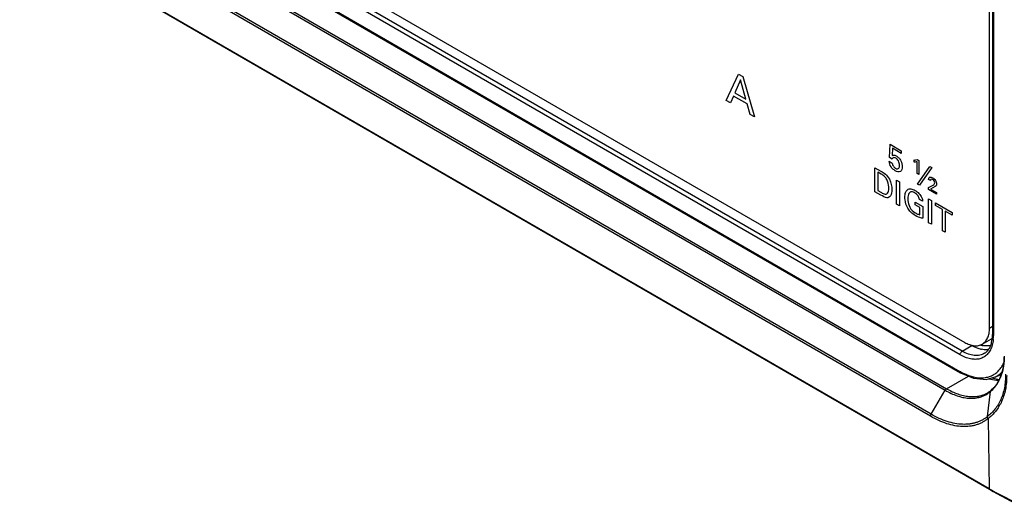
# Model space of a CAD drawing. Header units: inches. Extents: x 0 to 34, y 0 to 22.
# Tile 118 of 136: x 26.6 to 27.8, y 12.9 to 13.5. Entities that reach past the tile are written whole.
import ezdxf

# ---------------------------------------------------------------- set-up
doc = ezdxf.new("R2010")
doc.units = ezdxf.units.IN
doc.header["$LTSCALE"] = 1.87
doc.header["$MEASUREMENT"] = 0
doc.layers.get('0').update_dxf_attribs({"linetype": 'CONTINUOUS'})

msp = doc.modelspace()

# ---------------------------------------------------------------- linework, layer by layer
at = {"color": 7, "linetype": 'CONTINUOUS'}
for p, q in [((27.81963, 13.1014), (27.81963, 14.73026)), ((27.82357, 14.72215), (27.82357, 13.09329)), ((27.82467, 14.72062), (27.82467, 13.09176)), ((25.59071, 14.35161), (27.78781, 13.08303)), ((25.55077, 14.33401), (27.7817, 13.04589)), ((27.78198, 13.06712), (25.57113, 14.34364)), ((27.78459, 13.07169), (25.57724, 14.34618)), ((25.54959, 14.33342), (27.78248, 13.04418)), ((25.51815, 14.31762), (27.76264, 13.02168)), ((25.52098, 14.31905), (27.76452, 13.02366)), ((27.74414, 12.9883), (25.47733, 14.29713)), ((27.74491, 12.99097), (25.48022, 14.29857)), ((25.4312, 14.27396), (27.81946, 12.89501)), ((25.43165, 14.27418), (27.81914, 12.89568)), ((27.81963, 13.1014), (27.82357, 13.10368)), ((27.81032, 13.08081), (27.82198, 13.08754)), ((27.82239, 13.08292), (27.82319, 13.08718)), ((27.78459, 13.07169), (27.79688, 13.07903)), ((27.79688, 13.07903), (27.79581, 13.07964)), ((27.76452, 13.02366), (27.79262, 13.03989)), ((27.78248, 13.04418), (27.7993, 13.03706)), ((27.7993, 13.03706), (27.81533, 13.03557)), ((27.81533, 13.03557), (27.8269, 13.03871)), ((27.82669, 13.03861), (27.83502, 13.04248)), ((27.74491, 12.99097), (27.76264, 13.02168)), ((27.81692, 12.98803), (27.82099, 13.02016)), ((27.81777, 12.98545), (27.81758, 12.98531)), ((27.81777, 12.98545), (27.81914, 12.89568)), ((27.81914, 12.89568), (27.81965, 12.89538)), ((27.81914, 12.89568), (27.81946, 12.89501)), ((27.81946, 12.89501), (27.82449, 12.89215)), ((27.82449, 12.89215), (27.85196, 12.87685))]:
    msp.add_line(p, q, dxfattribs=at)
at = {"color": 40, "linetype": 'CONTINUOUS'}
for p, q in [((27.48199, 13.39297), (27.49767, 13.42692)), ((27.49767, 13.42692), (27.50319, 13.42374)), ((27.5002, 13.41957), (27.49298, 13.40265)), ((27.50706, 13.39452), (27.5002, 13.41957)), ((27.50319, 13.42374), (27.51825, 13.37203)), ((27.49298, 13.40265), (27.50706, 13.39452)), ((27.4873, 13.3899), (27.48199, 13.39297)), ((27.49132, 13.39878), (27.4873, 13.3899)), ((27.50861, 13.3888), (27.49132, 13.39878)), ((27.51263, 13.37528), (27.50861, 13.3888)), ((27.51825, 13.37203), (27.51263, 13.37528)), ((27.69138, 13.31986), (27.69205, 13.33701)), ((27.69205, 13.33701), (27.70638, 13.32873)), ((27.69521, 13.33173), (27.69474, 13.32247)), ((27.70638, 13.32528), (27.69521, 13.33173)), ((27.70638, 13.32873), (27.70638, 13.32528)), ((27.69105, 13.31511), (27.69488, 13.3129)), ((27.69474, 13.31792), (27.69138, 13.31986)), ((27.7228, 13.31419), (27.7228, 13.31678)), ((27.72667, 13.29965), (27.72667, 13.31455)), ((27.72685, 13.31721), (27.72895, 13.316)), ((27.72895, 13.316), (27.72895, 13.29833)), ((27.67273, 13.30692), (27.68043, 13.30247)), ((27.67273, 13.27618), (27.67273, 13.30692)), ((27.68084, 13.2987), (27.67642, 13.30125)), ((27.67642, 13.30125), (27.67642, 13.27754)), ((27.72895, 13.29833), (27.72667, 13.29965)), ((27.72729, 13.28601), (27.74315, 13.30848)), ((27.74551, 13.30712), (27.72969, 13.28463)), ((27.74315, 13.30848), (27.74551, 13.30712)), ((27.70043, 13.29092), (27.70411, 13.2888)), ((27.70043, 13.26019), (27.70043, 13.29092)), ((27.70411, 13.2888), (27.70411, 13.25806)), ((27.72969, 13.28463), (27.72729, 13.28601)), ((27.74399, 13.29041), (27.74148, 13.29186)), ((27.68021, 13.27186), (27.67273, 13.27618)), ((27.67642, 13.27754), (27.68003, 13.27546)), ((27.74126, 13.28148), (27.74558, 13.2835)), ((27.74126, 13.27913), (27.74126, 13.28148)), ((27.75181, 13.27305), (27.74126, 13.27913)), ((27.74679, 13.28092), (27.74392, 13.2796)), ((27.74392, 13.2796), (27.75181, 13.27505)), ((27.74993, 13.2826), (27.74679, 13.28092)), ((27.75181, 13.27505), (27.75181, 13.27305)), ((27.70411, 13.25806), (27.70043, 13.26019)), ((27.72415, 13.26284), (27.73392, 13.25719)), ((27.72415, 13.2593), (27.72415, 13.26284)), ((27.73381, 13.26398), (27.7298, 13.2663)), ((27.74152, 13.2672), (27.74521, 13.26507)), ((27.74152, 13.23646), (27.74152, 13.2672)), ((27.74521, 13.26507), (27.74521, 13.23433)), ((27.7504, 13.26207), (27.77189, 13.24966)), ((27.7504, 13.25845), (27.7504, 13.26207)), ((27.73023, 13.25579), (27.72415, 13.2593)), ((27.73023, 13.24668), (27.73023, 13.25579)), ((27.73392, 13.25719), (27.73392, 13.24204)), ((27.75932, 13.2533), (27.7504, 13.25845)), ((27.75932, 13.22619), (27.75932, 13.2533)), ((27.77189, 13.24604), (27.76297, 13.25119)), ((27.76297, 13.25119), (27.76297, 13.22408)), ((27.77189, 13.24966), (27.77189, 13.24604)), ((27.74521, 13.23433), (27.74152, 13.23646)), ((27.76297, 13.22408), (27.75932, 13.22619))]:
    msp.add_line(p, q, dxfattribs=at)
at = {"color": 7, "linetype": 'CONTINUOUS'}
for points in [[(27.83862, 13.06554), (27.8384, 13.05943), (27.83757, 13.05247), (27.83614, 13.0459), (27.83413, 13.0398)], [(27.83413, 13.0398), (27.83158, 13.03423), (27.82854, 13.02926), (27.82507, 13.02495), (27.8219, 13.0219)], [(27.83204, 13.03524), (27.83033, 13.03538), (27.82425, 13.03667), (27.82203, 13.03739)]]:
    msp.add_lwpolyline(points, dxfattribs=at)
for centre, radius, start, end in [((27.81446, 13.10056), 0.01504, 300.00595, 304.75036), ((27.78064, 13.09272), 0.04291, 352.57847, 353.69838), ((27.77718, 13.09309), 0.04639, 353.72318, 358.41224), ((27.77228, 13.09329), 0.05129, 358.34001, 0.00622), ((27.77429, 13.09156), 0.05037, 354.73082, 357.07606), ((27.77032, 13.09175), 0.05435, 357.09165, 0.0089), ((27.81559, 13.10576), 0.03223, 256.28726, 258.53084), ((27.8174, 13.1104), 0.03199, 254.1139, 256.35986), ((27.81694, 13.1085), 0.03004, 256.36078, 258.55523), ((27.80025, 13.08689), 0.02231, 326.99878, 332.39644), ((27.76165, 13.06473), 0.07694, 351.09762, 355.76858), ((27.75445, 13.06533), 0.08416, 355.72233, 359.28191), ((27.82117, 13.11426), 0.07894, 240.00387, 241.0628), ((27.76509, 13.06422), 0.07346, 350.74026, 351.07795), ((27.80938, 13.06954), 0.0319, 279.00906, 284.40214), ((27.80066, 13.04677), 0.0327, 300.01401, 306.98671), ((27.80024, 13.04734), 0.03341, 306.98848, 310.41299), ((27.79641, 13.04925), 0.03809, 310.20668, 312.96159), ((27.79774, 13.04746), 0.03586, 303.68072, 310.43616), ((27.78652, 13.03048), 0.05221, 305.6097, 305.89517), ((28.00779, 13.22242), 0.37729, 240.08819, 240.95663), ((28.00965, 13.22454), 0.38048, 240.87895, 242.71955), ((28.01132, 13.22884), 0.38462, 240.96257, 245.42634), ((28.01284, 13.23071), 0.38743, 242.71896, 245.33495)]:
    msp.add_arc(centre, radius, start, end, dxfattribs=at)
at = {"color": 40, "linetype": 'CONTINUOUS'}
for points, knots in [([(27.69864, 13.30306), (27.6968, 13.30413), (27.69281, 13.30751), (27.69112, 13.31296), (27.69105, 13.31511)], [0, 0, 0, 0, 0.503309, 1, 1, 1, 1]), ([(27.69474, 13.32247), (27.69529, 13.3228), (27.69684, 13.32342), (27.69891, 13.32279), (27.70012, 13.32209)], [0, 0, 0, 0, 0.3948933, 1, 1, 1, 1]), ([(27.69592, 13.31971), (27.69574, 13.3196), (27.6952, 13.31919), (27.6949, 13.31845), (27.69474, 13.31792)], [0, 0, 0, 0, 0.3071051, 1, 1, 1, 1]), ([(27.69488, 13.3129), (27.69491, 13.31168), (27.69599, 13.30862), (27.69815, 13.30684), (27.69912, 13.30628)], [0, 0, 0, 0, 0.5154631, 1, 1, 1, 1]), ([(27.69934, 13.31926), (27.69899, 13.31946), (27.69775, 13.32005), (27.69655, 13.32007), (27.69592, 13.31971)], [0, 0, 0, 0, 0.2827271, 1, 1, 1, 1]), ([(27.70417, 13.31012), (27.70417, 13.31176), (27.70354, 13.31559), (27.70061, 13.31852), (27.69934, 13.31926)], [0, 0, 0, 0, 0.5276041, 1, 1, 1, 1]), ([(27.70012, 13.32209), (27.70126, 13.32143), (27.70346, 13.3197), (27.70687, 13.31463), (27.70775, 13.31034), (27.70775, 13.30798)], [0, 0, 0, 0, 0.2719065, 0.5120223, 1, 1, 1, 1]), ([(27.7228, 13.31678), (27.72312, 13.31677), (27.72454, 13.31671), (27.72588, 13.31691), (27.72685, 13.31721)], [0, 0, 0, 0, 0.2239971, 1, 1, 1, 1]), ([(27.72667, 13.31455), (27.72626, 13.31443), (27.72503, 13.31415), (27.72371, 13.3141), (27.7228, 13.31419)], [0, 0, 0, 0, 0.3403956, 1, 1, 1, 1]), ([(27.68043, 13.30247), (27.6823, 13.30139), (27.6862, 13.2992), (27.68988, 13.29476), (27.69116, 13.29227)], [0, 0, 0, 0, 0.4853956, 1, 1, 1, 1]), ([(27.68792, 13.29193), (27.68714, 13.29338), (27.68482, 13.29633), (27.68222, 13.2979), (27.68084, 13.2987)], [0, 0, 0, 0, 0.4577722, 1, 1, 1, 1]), ([(27.70775, 13.30798), (27.70775, 13.30538), (27.70602, 13.30065), (27.70101, 13.30169), (27.69864, 13.30306)], [0, 0, 0, 0, 0.4872775, 1, 1, 1, 1]), ([(27.69912, 13.30628), (27.70004, 13.30575), (27.70179, 13.30515), (27.70379, 13.30659), (27.70417, 13.30872), (27.70417, 13.31012)], [0, 0, 0, 0, 0.3190834, 0.5772357, 1, 1, 1, 1]), ([(27.6905, 13.28086), (27.6905, 13.28137), (27.69038, 13.28478), (27.68958, 13.28886), (27.68792, 13.29193)], [0, 0, 0, 0, 0.1519842, 1, 1, 1, 1]), ([(27.74148, 13.29186), (27.74152, 13.29278), (27.74186, 13.29433), (27.74376, 13.29532), (27.74555, 13.29467), (27.74661, 13.29406)], [0, 0, 0, 0, 0.3244377, 0.5799404, 1, 1, 1, 1]), ([(27.74668, 13.29192), (27.74583, 13.29242), (27.74421, 13.29259), (27.74403, 13.29099), (27.74399, 13.29041)], [0, 0, 0, 0, 0.621521, 1, 1, 1, 1]), ([(27.74558, 13.2835), (27.74625, 13.28381), (27.74782, 13.2846), (27.74938, 13.286), (27.74938, 13.28752)], [0, 0, 0, 0, 0.4068058, 1, 1, 1, 1]), ([(27.74661, 13.29406), (27.74789, 13.29332), (27.75063, 13.29113), (27.75177, 13.28737), (27.75177, 13.28597)], [0, 0, 0, 0, 0.5134165, 1, 1, 1, 1]), ([(27.74938, 13.28752), (27.74938, 13.28828), (27.74884, 13.29027), (27.74737, 13.29153), (27.74668, 13.29192)], [0, 0, 0, 0, 0.4917935, 1, 1, 1, 1]), ([(27.75177, 13.28597), (27.75177, 13.28569), (27.7517, 13.28405), (27.7507, 13.28321), (27.74993, 13.2826)], [0, 0, 0, 0, 0.1683311, 1, 1, 1, 1]), ([(27.68003, 13.27546), (27.68067, 13.27509), (27.68303, 13.27377), (27.6856, 13.27273), (27.687, 13.27314)], [0, 0, 0, 0, 0.2671106, 1, 1, 1, 1]), ([(27.687, 13.27314), (27.68846, 13.27356), (27.69023, 13.27591), (27.6905, 13.27937), (27.6905, 13.28086)], [0, 0, 0, 0, 0.5864083, 1, 1, 1, 1]), ([(27.69444, 13.27876), (27.69444, 13.27725), (27.69408, 13.27287), (27.69212, 13.26944), (27.69002, 13.26871)], [0, 0, 0, 0, 0.3269338, 1, 1, 1, 1]), ([(27.71107, 13.2689), (27.71107, 13.27119), (27.71173, 13.2762), (27.71456, 13.27938), (27.71678, 13.27982)], [0, 0, 0, 0, 0.4269762, 1, 1, 1, 1]), ([(27.71778, 13.27546), (27.71722, 13.27506), (27.71548, 13.27311), (27.71494, 13.26977), (27.71494, 13.26722)], [0, 0, 0, 0, 0.2749726, 1, 1, 1, 1]), ([(27.71678, 13.27982), (27.71742, 13.27995), (27.71976, 13.2799), (27.72239, 13.27875), (27.72419, 13.27771)], [0, 0, 0, 0, 0.3005238, 1, 1, 1, 1]), ([(27.72378, 13.27458), (27.72318, 13.27493), (27.72103, 13.27604), (27.71882, 13.27621), (27.71778, 13.27546)], [0, 0, 0, 0, 0.2766082, 1, 1, 1, 1]), ([(27.7298, 13.2663), (27.7296, 13.26774), (27.72809, 13.27155), (27.72524, 13.27374), (27.72378, 13.27458)], [0, 0, 0, 0, 0.4459045, 1, 1, 1, 1]), ([(27.72419, 13.27771), (27.72545, 13.27698), (27.72832, 13.27506), (27.73093, 13.27184), (27.73204, 13.2699)], [0, 0, 0, 0, 0.4443611, 1, 1, 1, 1]), ([(27.69002, 13.26871), (27.68939, 13.26847), (27.6864, 13.26815), (27.6828, 13.27036), (27.68021, 13.27186)], [0, 0, 0, 0, 0.2387273, 1, 1, 1, 1]), ([(27.71479, 13.25505), (27.71289, 13.25837), (27.71131, 13.26349), (27.71107, 13.26782), (27.71107, 13.2689)], [0, 0, 0, 0, 0.7436861, 1, 1, 1, 1]), ([(27.71494, 13.26722), (27.71494, 13.26648), (27.71511, 13.26303), (27.7159, 13.25902), (27.71737, 13.25615)], [0, 0, 0, 0, 0.2203313, 1, 1, 1, 1]), ([(27.73204, 13.2699), (27.73268, 13.26876), (27.73358, 13.26666), (27.73377, 13.26474), (27.73381, 13.26398)], [0, 0, 0, 0, 0.5911759, 1, 1, 1, 1]), ([(27.72444, 13.24564), (27.72243, 13.2468), (27.71888, 13.24928), (27.71582, 13.25325), (27.71479, 13.25505)], [0, 0, 0, 0, 0.5786103, 1, 1, 1, 1]), ([(27.72444, 13.24904), (27.72513, 13.24865), (27.72709, 13.24761), (27.72902, 13.24695), (27.73023, 13.24668)], [0, 0, 0, 0, 0.3519487, 1, 1, 1, 1]), ([(27.73392, 13.24204), (27.73343, 13.24213), (27.73037, 13.24277), (27.72713, 13.24409), (27.72444, 13.24564)], [0, 0, 0, 0, 0.1630398, 1, 1, 1, 1])]:
    msp.add_open_spline(points, degree=3, knots=knots, dxfattribs=at)
for points in [[(27.69116, 13.29227), (27.69345, 13.28785), (27.69444, 13.28283), (27.69444, 13.27876)], [(27.71737, 13.25615), (27.71902, 13.25301), (27.72193, 13.2505), (27.72444, 13.24904)]]:
    msp.add_open_spline(points, degree=3, dxfattribs=at)
at = {"color": 7, "linetype": 'CONTINUOUS'}
for points, knots in [([(27.81032, 13.08081), (27.81105, 13.08123), (27.81247, 13.08222), (27.81435, 13.08407), (27.81596, 13.08625), (27.81729, 13.08876), (27.81834, 13.09157), (27.81909, 13.09464), (27.81954, 13.09795), (27.81963, 13.10023), (27.81963, 13.1014)], [0, 0, 0, 0, 0.1080129, 0.218062, 0.3319999, 0.4513577, 0.5772784, 0.7104983, 0.851398, 1, 1, 1, 1]), ([(27.82445, 13.08694), (27.82438, 13.08614), (27.82402, 13.0831), (27.82335, 13.0801), (27.82265, 13.07795)], [0, 0, 0, 0, 0.2611305, 1, 1, 1, 1]), ([(27.82467, 13.09176), (27.82436, 13.09194), (27.82383, 13.09235), (27.82357, 13.093), (27.82357, 13.09329)], [0, 0, 0, 0, 0.5500706, 1, 1, 1, 1]), ([(27.82265, 13.07795), (27.822, 13.07597), (27.82038, 13.07225), (27.81686, 13.06749), (27.8124, 13.06397), (27.80714, 13.0618), (27.80128, 13.06107), (27.79499, 13.06174), (27.78842, 13.06377), (27.78413, 13.06588), (27.78198, 13.06712)], [0, 0, 0, 0, 0.1267785, 0.2440215, 0.3559235, 0.4677096, 0.5846303, 0.7109547, 0.8493061, 1, 1, 1, 1]), ([(27.78198, 13.06712), (27.78198, 13.06755), (27.78214, 13.06845), (27.7827, 13.06973), (27.78352, 13.07086), (27.78422, 13.07146), (27.78459, 13.07169)], [0, 0, 0, 0, 0.2365042, 0.4989015, 0.7618997, 1, 1, 1, 1]), ([(27.81324, 13.06909), (27.81137, 13.06796), (27.80706, 13.06629), (27.79983, 13.06603), (27.79212, 13.06785), (27.78711, 13.07023), (27.78459, 13.07169)], [0, 0, 0, 0, 0.217805, 0.4506069, 0.7100517, 1, 1, 1, 1]), ([(27.78781, 13.08303), (27.78883, 13.08245), (27.79086, 13.08139), (27.79395, 13.08012), (27.79698, 13.07924), (27.79993, 13.07874), (27.80277, 13.07864), (27.80548, 13.07894), (27.80801, 13.07965), (27.80958, 13.08038), (27.81032, 13.08081)], [0, 0, 0, 0, 0.148605, 0.2895072, 0.4227285, 0.5486498, 0.6680069, 0.7819432, 0.89199, 1, 1, 1, 1]), ([(27.80795, 13.07445), (27.80703, 13.07467), (27.80318, 13.07579), (27.79952, 13.0775), (27.79688, 13.07903)], [0, 0, 0, 0, 0.2361084, 1, 1, 1, 1]), ([(27.81864, 13.07394), (27.81789, 13.07381), (27.81475, 13.07342), (27.81154, 13.0737), (27.80918, 13.07417)], [0, 0, 0, 0, 0.2384126, 1, 1, 1, 1]), ([(27.82088, 13.07906), (27.81932, 13.0787), (27.81599, 13.07835), (27.81267, 13.07872), (27.81098, 13.07906)], [0, 0, 0, 0, 0.4813543, 1, 1, 1, 1]), ([(27.81324, 13.06909), (27.81436, 13.06976), (27.8165, 13.07145), (27.8182, 13.07357), (27.81896, 13.07474)], [0, 0, 0, 0, 0.483946, 1, 1, 1, 1]), ([(27.82002, 13.07655), (27.82027, 13.07703), (27.82125, 13.07907), (27.82197, 13.08124), (27.82239, 13.08292)], [0, 0, 0, 0, 0.237074, 1, 1, 1, 1]), ([(27.7817, 13.04589), (27.7817, 13.04554), (27.78179, 13.04487), (27.78222, 13.04432), (27.78248, 13.04418)], [0, 0, 0, 0, 0.5502726, 1, 1, 1, 1]), ([(27.81731, 13.03864), (27.819, 13.03908), (27.8223, 13.04023), (27.82686, 13.04283), (27.83092, 13.04623), (27.83321, 13.04896), (27.83425, 13.05042)], [0, 0, 0, 0, 0.2491094, 0.4953446, 0.7439689, 1, 1, 1, 1]), ([(27.82236, 13.02138), (27.82431, 13.02319), (27.82795, 13.02735), (27.83233, 13.03468), (27.83567, 13.04314), (27.83708, 13.04923), (27.8376, 13.0524)], [0, 0, 0, 0, 0.2268415, 0.4683842, 0.7258568, 1, 1, 1, 1]), ([(27.82689, 13.0387), (27.82869, 13.03956), (27.83216, 13.04164), (27.83514, 13.04437), (27.8365, 13.04586)], [0, 0, 0, 0, 0.49621, 1, 1, 1, 1]), ([(27.83425, 13.05042), (27.83466, 13.05099), (27.83626, 13.05338), (27.83758, 13.05595), (27.83842, 13.05796)], [0, 0, 0, 0, 0.2429636, 1, 1, 1, 1]), ([(27.78297, 13.04518), (27.7843, 13.04444), (27.78943, 13.0418), (27.7949, 13.03977), (27.79904, 13.0388)], [0, 0, 0, 0, 0.2638928, 1, 1, 1, 1]), ([(27.79904, 13.0388), (27.80163, 13.03819), (27.80675, 13.03742), (27.81193, 13.03764), (27.81437, 13.03803)], [0, 0, 0, 0, 0.518331, 1, 1, 1, 1]), ([(27.84032, 13.04217), (27.84032, 13.0392), (27.84006, 13.03339), (27.83887, 13.02496), (27.83691, 13.01707), (27.83422, 13.00981), (27.83084, 13.00323), (27.82685, 12.99739), (27.8223, 12.99233), (27.81889, 12.98947), (27.81713, 12.98819)], [0, 0, 0, 0, 0.1461573, 0.2856522, 0.4186067, 0.5453059, 0.6661775, 0.7817773, 0.8927857, 1, 1, 1, 1]), ([(27.84166, 13.04055), (27.84166, 13.03751), (27.84139, 13.03158), (27.84016, 13.02296), (27.83814, 13.0149), (27.83536, 13.00749), (27.83188, 13.00077), (27.82777, 12.99482), (27.82309, 12.98966), (27.81958, 12.98675), (27.81777, 12.98545)], [0, 0, 0, 0, 0.1460946, 0.2855199, 0.4184086, 0.5450588, 0.6659131, 0.7815416, 0.8926361, 1, 1, 1, 1]), ([(27.83143, 13.03394), (27.83041, 13.03398), (27.8262, 13.03428), (27.82203, 13.0351), (27.81893, 13.03595)], [0, 0, 0, 0, 0.2403783, 1, 1, 1, 1]), ([(27.76452, 13.02366), (27.76434, 13.02355), (27.76398, 13.0233), (27.76331, 13.02267), (27.76288, 13.02209), (27.76264, 13.02168)], [0, 0, 0, 0, 0.2285138, 0.4750773, 1, 1, 1, 1]), ([(27.76264, 13.02168), (27.76515, 13.02023), (27.77014, 13.01763), (27.77776, 13.01457), (27.78408, 13.01281), (27.78902, 13.01194), (27.79372, 13.01142), (27.79944, 13.01139), (27.80497, 13.01223), (27.80913, 13.01342), (27.8121, 13.01456), (27.81495, 13.01595), (27.81675, 13.01704), (27.81762, 13.01762)], [0, 0, 0, 0, 0.1493224, 0.2905136, 0.4236475, 0.4873497, 0.5492427, 0.6680513, 0.7814953, 0.8368015, 0.891469, 0.945772, 1, 1, 1, 1]), ([(27.76452, 13.02366), (27.76689, 13.02229), (27.77161, 13.01981), (27.77883, 13.01686), (27.78591, 13.0148), (27.7928, 13.01364), (27.79942, 13.01341), (27.80573, 13.01411), (27.81164, 13.01575), (27.8153, 13.01746), (27.81702, 13.01846)], [0, 0, 0, 0, 0.1486098, 0.2895051, 0.4227301, 0.5486503, 0.668008, 0.7819441, 0.8919914, 1, 1, 1, 1]), ([(27.82189, 13.0219), (27.82177, 13.02179), (27.82154, 13.02156), (27.82118, 13.021), (27.82104, 13.0205), (27.82099, 13.02016)], [0, 0, 0, 0, 0.243816, 0.4900298, 1, 1, 1, 1]), ([(27.74414, 12.9883), (27.74413, 12.98851), (27.74417, 12.98896), (27.74437, 12.98987), (27.74467, 12.99054), (27.74491, 12.99097)], [0, 0, 0, 0, 0.2275932, 0.4739789, 1, 1, 1, 1]), ([(27.81758, 12.98531), (27.81648, 12.98442), (27.81421, 12.98273), (27.81056, 12.98054), (27.80671, 12.97871), (27.80267, 12.97724), (27.79845, 12.97614), (27.79252, 12.97516), (27.78467, 12.97489), (27.7749, 12.97607), (27.76476, 12.97872), (27.75437, 12.98279), (27.74755, 12.98633), (27.74414, 12.9883)], [0, 0, 0, 0, 0.0543096, 0.1084486, 0.1627459, 0.2175448, 0.2731681, 0.3299132, 0.4477101, 0.5727681, 0.7062107, 0.8485954, 1, 1, 1, 1]), ([(27.81692, 12.98803), (27.81584, 12.98716), (27.81361, 12.9855), (27.81004, 12.98336), (27.80627, 12.98156), (27.8023, 12.98012), (27.79816, 12.97904), (27.79235, 12.97808), (27.78466, 12.97781), (27.77508, 12.97897), (27.76513, 12.98157), (27.75495, 12.98557), (27.74826, 12.98903), (27.74491, 12.99097)], [0, 0, 0, 0, 0.0542982, 0.1084268, 0.1627146, 0.2175052, 0.2731214, 0.3298611, 0.447653, 0.572714, 0.7061675, 0.8485706, 1, 1, 1, 1]), ([(27.8176, 12.98533), (27.81733, 12.98573), (27.81693, 12.98661), (27.81686, 12.98758), (27.81692, 12.98803)], [0, 0, 0, 0, 0.5149401, 1, 1, 1, 1]), ([(27.81777, 12.98545), (27.81751, 12.98586), (27.81712, 12.98675), (27.81706, 12.98773), (27.81713, 12.98819)], [0, 0, 0, 0, 0.5137664, 1, 1, 1, 1])]:
    msp.add_open_spline(points, degree=3, knots=knots, dxfattribs=at)

doc.saveas('drawing.dxf')
